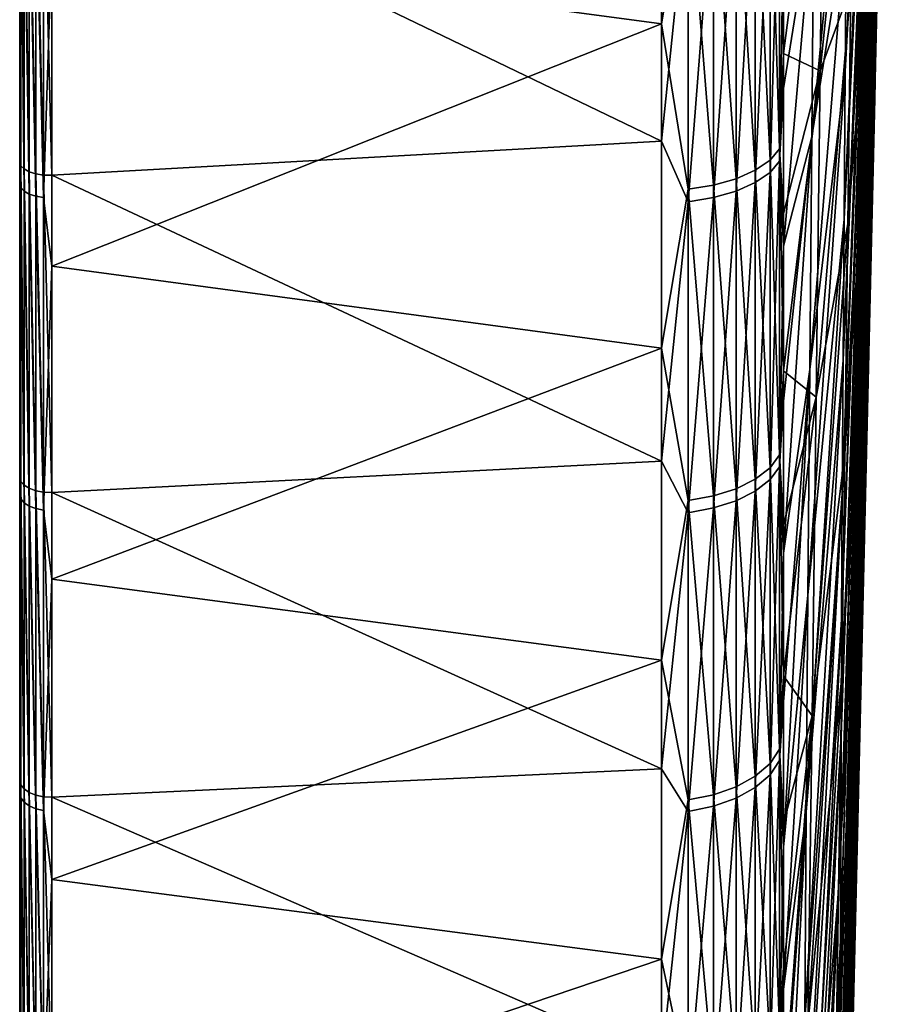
# Model space of a CAD drawing. Header units: metres. Extents: x 59 to 135, y -85 to 87.
# Tile 4 of 210: x 59 to 73, y -51 to -35. Entities that reach past the tile are written whole.
import ezdxf

# ---------------------------------------------------------------- set-up
doc = ezdxf.new("R2010")
doc.units = ezdxf.units.M
doc.layers.add('solid_21_404_502_XXX', color=7, linetype='CONTINUOUS')

msp = doc.modelspace()

# ---------------------------------------------------------------- linework, layer by layer
at = {"layer": 'solid_21_404_502_XXX'}
for points in [[(59, -84.156273, 7.615823), (59, 84.286781, 6), (59, 83.488174, 6)], [(59, -84.156273, 7.615823), (59, 83.689133, 11.67921), (59, 84.286781, 6)], [(59, 83.761658, -11.147238), (59, -83.945526, -9.665577), (59, 83.488174, -6)], [(59, 83.761658, -11.147238), (59, -83.090164, -15.372021), (59, -83.945526, -9.665577)], [(59, 83.761658, -11.147238), (59, 82.92157, -16.257021), (59, -83.090164, -15.372021)], [(59, -83.440346, 13.341134), (59, 82.708168, 17.309969), (59, 83.689133, 11.67921)], [(59, -84.156273, 7.615823), (59, -83.440346, 13.341134), (59, 83.689133, 11.67921)], [(59, -84.409454, -3.914168), (59, 83.679565, -2.001526), (59, 83.488174, -6)], [(59, -84.156273, 7.615823), (59, 83.488174, 6), (59, 83.679565, 2.001526)], [(59, -84.479797, 1.855262), (59, 83.679565, 2.001526), (59, 83.679565, -2.001526)], [(59, -84.409454, -3.914168), (59, -84.479797, 1.855262), (59, 83.679565, -2.001526)], [(59, -84.479797, 1.855262), (59, -84.156273, 7.615823), (59, 83.679565, 2.001526)], [(59, -83.945526, -9.665577), (59, -84.409454, -3.914168), (59, 83.488174, -6)], [(59, 82.92157, -16.257021), (59, -81.847366, -21.006769), (59, -83.090164, -15.372021)], [(59, 82.92157, -16.257021), (59, 81.770096, -21.305588), (59, -81.847366, -21.006769)], [(59, -82.335327, 19.004444), (59, 81.348885, 22.861198), (59, 82.708168, 17.309969)], [(59, -83.440346, 13.341134), (59, -82.335327, 19.004444), (59, 82.708168, 17.309969)], [(59, 81.770096, -21.305588), (59, 80.311546, -26.27416), (59, -81.847366, -21.006769)], [(59, -80.846359, 24.579268), (59, 79.617409, 28.308016), (59, 81.348885, 22.861198)], [(59, -82.335327, 19.004444), (59, -80.846359, 24.579268), (59, 81.348885, 22.861198)], [(59, 80.311546, -26.27416), (59, -80.222961, -26.543432), (59, -81.847366, -21.006769)], [(59, 80.311546, -26.27416), (59, 78.551414, -31.144053), (59, -80.222961, -26.543432)], [(59, -78.980499, 30.039265), (59, 77.521759, 33.62521), (59, 79.617409, 28.308016)], [(59, -80.846359, 24.579268), (59, -78.980499, 30.039265), (59, 79.617409, 28.308016)], [(59, 78.551414, -31.144053), (59, -78.224594, -31.956083), (59, -80.222961, -26.543432)], [(59, 78.551414, -31.144053), (59, 76.496223, -35.897137), (59, -78.224594, -31.956083)], [(59, -76.746208, 35.359512), (59, 75.071571, 38.788372), (59, 77.521759, 33.62521)], [(59, -78.980499, 30.039265), (59, -76.746208, 35.359512), (59, 77.521759, 33.62521)], [(59, 76.496223, -35.897137), (59, -75.861549, -37.219658), (59, -78.224594, -31.956083)], [(59, 76.496223, -35.897137), (59, 74.155876, -40.511539), (59, -75.861549, -37.219658)], [(59, -74.155876, 40.511539), (59, 72.278084, 43.77393), (59, 75.071571, 38.788372)], [(59, -76.746208, 35.359512), (59, -74.155876, 40.511539), (59, 75.071571, 38.788372)], [(59, 74.155876, -40.511539), (59, -73.144676, -42.309959), (59, -75.861549, -37.219658)], [(59, 74.155876, -40.511539), (59, 71.220154, -45.474884), (59, -73.144676, -42.309959)], [(59, -71.250275, 45.42767), (59, 69.153824, 48.559505), (59, 72.278084, 43.77393)], [(59, -74.155876, 40.511539), (59, -71.250275, 45.42767), (59, 72.278084, 43.77393)], [(59, 71.220154, -45.474884), (59, -70.086655, -47.203133), (59, -73.144676, -42.309959)], [(59, 71.220154, -45.474884), (59, 67.950516, -50.229515), (59, -70.086655, -47.203133)], [(59, -68.016335, 50.14035), (59, 65.713104, 53.123096), (59, 69.153824, 48.559505)], [(59, -71.250275, 45.42767), (59, -68.016335, 50.14035), (59, 69.153824, 48.559505)], [(59, 67.950516, -50.229515), (59, -66.701797, -51.876247), (59, -70.086655, -47.203133)], [(59, 67.950516, -50.229515), (59, 64.364212, -54.749634), (59, -66.701797, -51.876247)], [(59, -64.471413, 54.62336), (59, 61.971722, 57.443722), (59, 65.713104, 53.123096)], [(59, -68.016335, 50.14035), (59, -64.471413, 54.62336), (59, 65.713104, 53.123096)], [(59, 64.364212, -54.749634), (59, -63.005966, -56.307415), (59, -66.701797, -51.876247)], [(59, 64.364212, -54.749634), (59, 60.477657, -59.014645), (59, -63.005966, -56.307415)], [(59, -60.631454, 58.856625), (59, 57.94688, 61.501507), (59, 61.971722, 57.443722)], [(59, -64.471413, 54.62336), (59, -60.631454, 58.856625), (59, 61.971722, 57.443722)], [(59, 60.477657, -59.014645), (59, -59.016479, -60.475891), (59, -63.005966, -56.307415)], [(59, 60.477657, -59.014645), (59, 56.309189, -63.004383), (59, -59.016479, -60.475891)], [(59, -56.514217, 62.820541), (59, 53.657104, 65.277817), (59, 57.94688, 61.501507)], [(59, -60.631454, 58.856625), (59, -56.514217, 62.820541), (59, 57.94688, 61.501507)], [(59, 56.309189, -63.004383), (59, -54.752037, -64.362206), (59, -59.016479, -60.475891)], [(59, 56.309189, -63.004383), (59, 51.878323, -66.700211), (59, -54.752037, -64.362206)], [(59, -52.13863, 66.496933), (59, 49.122105, 68.755348), (59, 53.657104, 65.277817)], [(59, -56.514217, 62.820541), (59, -52.13863, 66.496933), (59, 53.657104, 65.277817)], [(59, 51.878323, -66.700211), (59, -50.232197, -67.94854), (59, -54.752037, -64.362206)], [(59, 51.878323, -66.700211), (59, 47.20578, -70.0849), (59, -50.232197, -67.94854)], [(59, -47.524696, 69.869034), (59, 44.362251, 71.91848), (59, 49.122105, 68.755348)], [(59, -52.13863, 66.496933), (59, -47.524696, 69.869034), (59, 49.122105, 68.755348)], [(59, 47.20578, -70.0849), (59, -45.477943, -71.218201), (59, -50.232197, -67.94854)], [(59, 47.20578, -70.0849), (59, 42.312965, -73.142944), (59, -45.477943, -71.218201)], [(59, -42.693134, 72.921692), (59, 39.399258, 74.752754), (59, 44.362251, 71.91848)], [(59, -47.524696, 69.869034), (59, -42.693134, 72.921692), (59, 44.362251, 71.91848)], [(59, 42.312965, -73.142944), (59, -40.511528, -74.155853), (59, -45.477943, -71.218201)], [(59, 42.312965, -73.142944), (59, 37.22266, -75.860062), (59, -40.511528, -74.155853)], [(59, -37.666103, 75.640862), (59, 34.255932, 77.245102), (59, 39.399258, 74.752754)], [(59, -42.693134, 72.921692), (59, -37.666103, 75.640862), (59, 39.399258, 74.752754)], [(59, 37.22266, -75.860062), (59, -35.356213, -76.747726), (59, -40.511528, -74.155853)], [(59, -37.666103, 75.640862), (59, -32.466702, 78.01403), (59, 34.255932, 77.245102)], [(72.856522, -20.447674, 11.170615), (72.557442, -35.910732, 19.618122), (72.558052, -36.502762, 18.430162)], [(72.558052, -35.230972, 20.758154), (72.557442, -35.910732, 19.618122), (72.856522, -20.447674, 11.170615)], [(72.856522, -20.447674, 11.170615), (72.558052, -36.502762, 18.430162), (72.559898, -37.003704, 17.201019)], [(72.856522, -20.447674, 11.170615), (72.559898, -37.003704, 17.201019), (72.562958, -37.410721, 15.937661)], [(72.856522, -20.447674, 11.170615), (72.562958, -37.410721, 15.937661), (72.567223, -37.721504, 14.647258)], [(72.856522, -20.447674, 11.170615), (72.567223, -37.721504, 14.647258), (72.572655, -37.934284, 13.337129)], [(72.856522, -20.447674, 11.170615), (72.572655, -37.934284, 13.337129), (72.579239, -38.047859, 12.014706)], [(72.856522, -20.447674, 11.170615), (72.579239, -38.047859, 12.014706), (72.586922, -38.061584, 10.687491)], [(72.856522, -20.447674, 11.170615), (72.586922, -38.061584, 10.687491), (72.59568, -37.97538, 9.363015)], [(72.856522, -20.447674, 11.170615), (72.59568, -37.97538, 9.363015), (72.605446, -37.789734, 8.048791)], [(72.856522, -20.447674, 11.170615), (72.605446, -37.789734, 8.048791), (72.616165, -37.505707, 6.752274)], [(72.856522, -20.447674, 11.170615), (72.616165, -37.505707, 6.752274), (72.627792, -37.124901, 5.48082)], [(72.856522, -20.447674, 11.170615), (72.627792, -37.124901, 5.48082), (72.640244, -36.649479, 4.241641)], [(72.856522, -20.447674, 11.170615), (72.640244, -36.649479, 4.241641), (72.653465, -36.082142, 3.041767)], [(72.856522, -20.447674, 11.170615), (72.653465, -36.082142, 3.041767), (72.667366, -35.426102, 1.888005)], [(72.856522, -20.447674, 11.170615), (72.667366, -35.426102, 1.888005), (72.681877, -34.685085, 0.786901)], [(72.605446, -27.190702, 27.450188), (72.189377, -33.771744, 43.888569), (72.169479, -36.217392, 42.782074)], [(72.59568, -28.396889, 26.896322), (72.605446, -27.190702, 27.450188), (72.169479, -36.217392, 42.782074)], [(72.793236, -27.525928, -4.967856), (72.537476, -36.604599, -20.250593), (72.570465, -34.17297, -21.386639)], [(72.793236, -27.525928, -4.967856), (72.776909, -28.720404, -4.389319), (72.537476, -36.604599, -20.250593)], [(72.59568, -28.396889, 26.896322), (72.169479, -36.217392, 42.782074), (72.151642, -38.571991, 41.493092)], [(72.586922, -29.557974, 26.253244), (72.59568, -28.396889, 26.896322), (72.151642, -38.571991, 41.493092)], [(72.776909, -28.720404, -4.389319), (72.504425, -38.942963, -18.933216), (72.537476, -36.604599, -20.250593)], [(72.776909, -28.720404, -4.389319), (72.760567, -29.867943, -3.722513), (72.504425, -38.942963, -18.933216)], [(72.586922, -29.557974, 26.253244), (72.151642, -38.571991, 41.493092), (72.135963, -40.821949, 40.029064)], [(72.579239, -30.66737, 25.524599), (72.586922, -29.557974, 26.253244), (72.135963, -40.821949, 40.029064)], [(72.760567, -29.867943, -3.722513), (72.471497, -41.174564, -17.442112), (72.504425, -38.942963, -18.933216)], [(72.760567, -29.867943, -3.722513), (72.744308, -30.962036, -2.971221), (72.471497, -41.174564, -17.442112)], [(69.240135, -30.123787, -79.210617), (69.240135, -35.459084, -76.970238), (59.513088, -34.154507, -77.836174)], [(69.664322, -32.958645, -78.011848), (69.240135, -35.459084, -76.970238), (69.240135, -30.123787, -79.210617)], [(72.579239, -30.66737, 25.524599), (72.135963, -40.821949, 40.029064), (72.122551, -42.954277, 38.398441)], [(72.572655, -31.718786, 24.71452), (72.579239, -30.66737, 25.524599), (72.122551, -42.954277, 38.398441)], [(71.833557, -30.911253, -58.795818), (71.185867, -35.929615, -74.63546), (71.185867, -33.332893, -75.830818)], [(71.770409, -36.207298, -57.795238), (71.185867, -35.929615, -74.63546), (71.833557, -30.911253, -58.795818)], [(71.770409, -36.207298, -57.795238), (71.833557, -30.911253, -58.795818), (72.305557, -31.019314, -40.805492)], [(71.770409, -36.207298, -57.795238), (72.305557, -31.019314, -40.805492), (72.258377, -34.873371, -39.869766)], [(72.744308, -30.962036, -2.971221), (72.438889, -43.286522, -15.785887), (72.471497, -41.174564, -17.442112)], [(72.744308, -30.962036, -2.971221), (72.728218, -31.996477, -2.139705), (72.438889, -43.286522, -15.785887)], [(72.211227, -31.249163, 44.80619), (71.66877, -33.456146, 62.580223), (71.634232, -37.261826, 61.463451)], [(72.189377, -33.771744, 43.888569), (72.211227, -31.249163, 44.80619), (71.634232, -37.261826, 61.463451)], [(72.572655, -31.718786, 24.71452), (72.122551, -42.954277, 38.398441), (72.111458, -44.956661, 36.610638)], [(72.567223, -32.706257, 23.827604), (72.572655, -31.718786, 24.71452), (72.111458, -44.956661, 36.610638)], [(72.603203, -31.662106, -22.334799), (72.210381, -38.646713, -38.648624), (72.258377, -34.873371, -39.869766)], [(72.603203, -31.662106, -22.334799), (72.570465, -34.17297, -21.386639), (72.210381, -38.646713, -38.648624)], [(72.728218, -31.996477, -2.139705), (72.406792, -45.266651, -13.974097), (72.438889, -43.286522, -15.785887)], [(72.728218, -31.996477, -2.139705), (72.712387, -32.965397, -1.232682), (72.406792, -45.266651, -13.974097)], [(69.240135, -37.32888, 76.081001), (69.240135, -32.049908, 78.45105), (59.513088, -32.641857, 78.482536)], [(69.664322, -33.164165, 77.924698), (69.240135, -32.049908, 78.45105), (69.240135, -37.32888, 76.081001)], [(59.017467, -37.72028, 75.760254), (59, -32.466702, 78.01403), (59, -37.666103, 75.640862)], [(59.017467, -37.72028, 75.760254), (59.017467, -32.512833, 78.136749), (59, -32.466702, 78.01403)], [(70.969337, -32.556423, -77.059807), (71.122032, -32.400646, -76.691086), (71.122032, -37.450691, -74.355705)], [(71.185867, -35.929615, -74.63546), (71.122032, -37.450691, -74.355705), (71.122032, -32.400646, -76.691086)], [(71.185867, -33.332893, -75.830818), (71.185867, -35.929615, -74.63546), (71.122032, -32.400646, -76.691086)], [(59.068981, -37.772438, 75.87104), (59.017467, -32.512833, 78.136749), (59.017467, -37.72028, 75.760254)], [(59.068981, -32.557106, 78.250923), (59.017467, -32.512833, 78.136749), (59.068981, -37.772438, 75.87104)], [(59.068981, -32.557106, 78.250923), (59.150913, -37.816578, 75.965843), (59.150913, -32.594452, 78.34861)], [(59.068981, -32.557106, 78.250923), (59.068981, -37.772438, 75.87104), (59.150913, -37.816578, 75.965843)], [(59.150913, -32.594452, 78.34861), (59.257481, -37.84956, 76.037987), (59.257481, -32.622211, 78.422928)], [(59.150913, -32.594452, 78.34861), (59.150913, -37.816578, 75.965843), (59.257481, -37.84956, 76.037987)], [(59.257481, -32.622211, 78.422928), (59.381157, -37.869045, 76.082382), (59.381157, -32.638412, 78.468643)], [(59.257481, -32.622211, 78.422928), (59.257481, -37.84956, 76.037987), (59.381157, -37.869045, 76.082382)], [(59.381157, -32.638412, 78.468643), (59.513088, -37.873615, 76.095924), (59.513088, -32.641857, 78.482536)], [(59.381157, -32.638412, 78.468643), (59.381157, -37.869045, 76.082382), (59.513088, -37.873615, 76.095924)], [(69.240135, -37.32888, 76.081001), (59.513088, -32.641857, 78.482536), (59.513088, -37.873615, 76.095924)], [(70.734901, -32.695972, -77.390114), (70.969337, -32.556423, -77.059807), (70.969337, -37.630749, -74.713196)], [(70.969337, -37.630749, -74.713196), (70.969337, -32.556423, -77.059807), (71.122032, -37.450691, -74.355705)], [(70.969337, -37.827557, 74.613739), (71.122032, -37.646557, 74.256729), (71.122032, -32.602688, 76.605415)], [(70.969337, -32.759438, 76.973724), (70.969337, -37.827557, 74.613739), (71.122032, -32.602688, 76.605415)], [(71.18586, -33.92601, 75.567375), (71.122032, -32.602688, 76.605415), (71.122032, -37.646557, 74.256729)], [(70.06707, -32.901802, -77.877312), (70.429466, -32.812885, -77.666847), (70.429466, -37.927185, -75.301743)], [(70.429466, -32.812885, -77.666847), (70.734901, -32.695972, -77.390114), (70.734901, -37.792046, -75.03344)], [(70.429466, -37.927185, -75.301743), (70.429466, -32.812885, -77.666847), (70.734901, -37.792046, -75.03344)], [(70.734901, -37.792046, -75.03344), (70.734901, -32.695972, -77.390114), (70.969337, -37.630749, -74.713196)], [(70.734901, -37.9897, 74.933563), (70.969337, -37.827557, 74.613739), (70.969337, -32.759438, 76.973724)], [(70.734901, -32.899853, 77.303658), (70.734901, -37.9897, 74.933563), (70.969337, -32.759438, 76.973724)], [(72.567223, -32.706257, 23.827604), (72.111458, -44.956661, 36.610638), (72.102776, -46.817554, 34.675968)], [(72.562958, -33.62418, 22.868883), (72.567223, -32.706257, 23.827604), (72.102776, -46.817554, 34.675968)], [(59.017467, -38.069931, -75.585159), (59, -35.356213, -76.747726), (59.017467, -32.936382, -77.95916)], [(59.017467, -32.936382, -77.95916), (59.068981, -32.984028, -78.07193), (59.068981, -38.125, -75.694496)], [(59.017467, -38.069931, -75.585159), (59.017467, -32.936382, -77.95916), (59.068981, -38.125, -75.694496)], [(69.664322, -38.095657, -75.636246), (69.240135, -35.459084, -76.970238), (69.664322, -32.958645, -78.011848)], [(69.664322, -32.958645, -78.011848), (70.06707, -32.901802, -77.877312), (70.06707, -38.029961, -75.505798)], [(69.664322, -38.095657, -75.636246), (69.664322, -32.958645, -78.011848), (70.06707, -38.029961, -75.505798)], [(70.06707, -38.029961, -75.505798), (70.06707, -32.901802, -77.877312), (70.429466, -37.927185, -75.301743)], [(70.429466, -38.125542, 75.201508), (70.734901, -37.9897, 74.933563), (70.734901, -32.899853, 77.303658)], [(70.429466, -33.017498, 77.580078), (70.429466, -38.125542, 75.201508), (70.734901, -32.899853, 77.303658)], [(72.712387, -32.965397, -1.232682), (72.375381, -47.103519, -12.0172), (72.406792, -45.266651, -13.974097)], [(72.712387, -32.965397, -1.232682), (72.696915, -33.863297, -0.255299), (72.375381, -47.103519, -12.0172)], [(59.068981, -32.984028, -78.07193), (59.150913, -33.024712, -78.168228), (59.150913, -38.172024, -75.787865)], [(59.068981, -38.125, -75.694496), (59.068981, -32.984028, -78.07193), (59.150913, -38.172024, -75.787865)], [(59.150913, -33.024712, -78.168228), (59.257481, -33.055565, -78.241257), (59.257481, -38.207687, -75.858665)], [(59.150913, -38.172024, -75.787865), (59.150913, -33.024712, -78.168228), (59.257481, -38.207687, -75.858665)], [(59.257481, -33.055565, -78.241257), (59.381157, -33.074409, -78.285866), (59.381157, -38.229469, -75.901917)], [(59.257481, -38.207687, -75.858665), (59.257481, -33.055565, -78.241257), (59.381157, -38.229469, -75.901917)], [(59.513088, -34.154507, -77.836174), (59.381157, -38.229469, -75.901917), (59.381157, -33.074409, -78.285866)], [(69.664322, -38.294899, 75.535561), (70.06707, -38.228859, 75.405296), (70.06707, -33.106968, 77.790314)], [(69.664322, -33.164165, 77.924698), (69.664322, -38.294899, 75.535561), (70.06707, -33.106968, 77.790314)], [(70.06707, -38.228859, 75.405296), (70.429466, -38.125542, 75.201508), (70.429466, -33.017498, 77.580078)], [(70.06707, -33.106968, 77.790314), (70.06707, -38.228859, 75.405296), (70.429466, -33.017498, 77.580078)], [(69.664322, -33.164165, 77.924698), (69.240135, -37.32888, 76.081001), (69.664322, -38.294899, 75.535561)], [(71.66877, -33.456146, 62.580223), (71.18586, -33.92601, 75.567375), (71.185867, -36.486301, 74.364876)], [(71.66877, -33.456146, 62.580223), (71.185867, -36.486301, 74.364876), (71.18586, -39.004002, 73.075981)], [(71.634232, -37.261826, 61.463451), (71.66877, -33.456146, 62.580223), (71.18586, -39.004002, 73.075981)], [(72.562958, -33.62418, 22.868883), (72.102776, -46.817554, 34.675968), (72.096527, -48.526203, 32.60561)], [(72.559898, -34.467346, 21.843794), (72.562958, -33.62418, 22.868883), (72.096527, -48.526203, 32.60561)], [(72.189377, -33.771744, 43.888569), (71.634232, -37.261826, 61.463451), (71.602371, -40.973431, 60.065395)], [(72.169479, -36.217392, 42.782074), (72.189377, -33.771744, 43.888569), (71.602371, -40.973431, 60.065395)], [(72.696915, -33.863297, -0.255299), (72.344849, -48.78653, -9.926492), (72.375381, -47.103519, -12.0172)], [(72.696915, -33.863297, -0.255299), (72.681877, -34.685085, 0.786901), (72.344849, -48.78653, -9.926492)], [(71.185867, -36.486301, 74.364876), (71.18586, -33.92601, 75.567375), (71.122032, -37.646557, 74.256729)], [(59.513088, -34.154507, -77.836174), (59.513088, -39.324276, -75.356499), (59.381157, -38.229469, -75.901917)], [(69.240135, -35.459084, -76.970238), (59.513088, -39.324276, -75.356499), (59.513088, -34.154507, -77.836174)], [(72.570465, -34.17297, -21.386639), (72.161842, -42.31823, -37.148895), (72.210381, -38.646713, -38.648624)], [(72.570465, -34.17297, -21.386639), (72.537476, -36.604599, -20.250593), (72.161842, -42.31823, -37.148895)], [(72.559898, -34.467346, 21.843794), (72.096527, -48.526203, 32.60561), (72.092766, -50.072754, 30.411503)], [(72.558052, -35.230972, 20.758154), (72.559898, -34.467346, 21.843794), (72.092766, -50.072754, 30.411503)], [(72.681877, -34.685085, 0.786901), (72.315361, -50.305965, -7.714036), (72.344849, -48.78653, -9.926492)], [(72.681877, -34.685085, 0.786901), (72.667366, -35.426102, 1.888005), (72.315361, -50.305965, -7.714036)], [(71.705887, -41.411762, -56.394299), (72.258377, -34.873371, -39.869766), (72.210381, -38.646713, -38.648624)], [(71.705887, -41.411762, -56.394299), (71.770409, -36.207298, -57.795238), (72.258377, -34.873371, -39.869766)], [(72.558052, -35.230972, 20.758154), (72.091515, -51.448273, 28.106319), (72.507881, -37.86768, 20.687208)], [(72.558052, -35.230972, 20.758154), (72.092766, -50.072754, 30.411503), (72.091515, -51.448273, 28.106319)], [(72.558052, -35.230972, 20.758154), (72.507881, -37.86768, 20.687208), (72.557442, -35.910732, 19.618122)], [(59.017467, -38.069931, -75.585159), (59, -40.511528, -74.155853), (59, -35.356213, -76.747726)], [(69.240135, -35.459084, -76.970238), (69.240135, -40.629055, -74.370987), (59.513088, -39.324276, -75.356499)], [(69.664322, -38.095657, -75.636246), (69.240135, -40.629055, -74.370987), (69.240135, -35.459084, -76.970238)], [(72.667366, -35.426102, 1.888005), (72.287094, -51.653057, -5.392601), (72.315361, -50.305965, -7.714036)], [(72.667366, -35.426102, 1.888005), (72.653465, -36.082142, 3.041767), (72.287094, -51.653057, -5.392601)], [(71.185867, -35.929615, -74.63546), (71.18586, -38.483681, -73.351295), (71.122032, -37.450691, -74.355705)], [(71.770409, -36.207298, -57.795238), (71.18586, -38.483681, -73.351295), (71.185867, -35.929615, -74.63546)], [(72.557442, -35.910732, 19.618122), (72.507881, -37.86768, 20.687208), (72.092766, -52.644714, 25.703604)], [(72.558052, -36.502762, 18.430162), (72.557442, -35.910732, 19.618122), (72.092766, -52.644714, 25.703604)], [(72.653465, -36.082142, 3.041767), (72.260216, -52.820034, -2.975587), (72.287094, -51.653057, -5.392601)], [(72.653465, -36.082142, 3.041767), (72.640244, -36.649479, 4.241641), (72.260216, -52.820034, -2.975587)], [(71.770409, -36.207298, -57.795238), (71.185867, -40.991653, -71.979622), (71.18586, -38.483681, -73.351295)], [(71.705887, -41.411762, -56.394299), (71.185867, -40.991653, -71.979622), (71.770409, -36.207298, -57.795238)], [(72.169479, -36.217392, 42.782074), (71.602371, -40.973431, 60.065395), (71.573364, -44.570202, 58.393875)], [(72.151642, -38.571991, 41.493092), (72.169479, -36.217392, 42.782074), (71.573364, -44.570202, 58.393875)], [(71.18586, -39.004002, 73.075981), (71.185867, -36.486301, 74.364876), (71.122032, -37.646557, 74.256729)], [(72.559898, -37.003704, 17.201019), (72.558052, -36.502762, 18.430162), (72.092766, -52.644714, 25.703604)], [(72.537476, -36.604599, -20.250593), (72.113037, -45.867393, -35.378971), (72.161842, -42.31823, -37.148895)], [(72.537476, -36.604599, -20.250593), (72.504425, -38.942963, -18.933216), (72.113037, -45.867393, -35.378971)], [(72.640244, -36.649479, 4.241641), (72.234863, -53.800159, -0.476942), (72.260216, -52.820034, -2.975587)], [(72.640244, -36.649479, 4.241641), (72.627792, -37.124901, 5.48082), (72.234863, -53.800159, -0.476942)], [(72.559898, -37.003704, 17.201019), (72.092766, -52.644714, 25.703604), (72.096527, -53.655315, 23.217001)], [(72.562958, -37.410721, 15.937661), (72.559898, -37.003704, 17.201019), (72.096527, -53.655315, 23.217001)], [(72.627792, -37.124901, 5.48082), (72.211205, -54.587776, 2.088914), (72.234863, -53.800159, -0.476942)], [(72.627792, -37.124901, 5.48082), (72.616165, -37.505707, 6.752274), (72.211205, -54.587776, 2.088914)], [(69.240135, -42.433811, 73.356224), (69.240135, -37.32888, 76.081001), (59.513088, -37.873615, 76.095924)], [(69.664322, -38.294899, 75.535561), (69.240135, -37.32888, 76.081001), (69.240135, -42.433811, 73.356224)], [(71.634232, -37.261826, 61.463451), (71.18586, -39.004002, 73.075981), (71.185867, -41.476269, 71.701454)], [(71.634232, -37.261826, 61.463451), (71.185867, -41.476269, 71.701454), (71.18586, -43.900131, 70.243752)], [(71.602371, -40.973431, 60.065395), (71.634232, -37.261826, 61.463451), (71.18586, -43.900131, 70.243752)], [(70.969337, -37.630749, -74.713196), (71.122032, -37.450691, -74.355705), (71.122032, -42.333473, -71.688225)], [(71.185867, -40.991653, -71.979622), (71.122032, -42.333473, -71.688225), (71.122032, -37.450691, -74.355705)], [(71.18586, -38.483681, -73.351295), (71.185867, -40.991653, -71.979622), (71.122032, -37.450691, -74.355705)], [(72.562958, -37.410721, 15.937661), (72.096527, -53.655315, 23.217001), (72.102768, -54.474243, 20.660866)], [(72.567223, -37.721504, 14.647258), (72.562958, -37.410721, 15.937661), (72.102768, -54.474243, 20.660866)], [(72.616165, -37.505707, 6.752274), (72.189362, -55.178341, 4.707172), (72.211205, -54.587776, 2.088914)], [(72.616165, -37.505707, 6.752274), (72.605446, -37.789734, 8.048791), (72.189362, -55.178341, 4.707172)], [(59.017467, -42.755177, 73.037186), (59, -37.666103, 75.640862), (59, -42.693134, 72.921692)], [(59.017467, -42.755177, 73.037186), (59.017467, -37.72028, 75.760254), (59, -37.666103, 75.640862)], [(70.734901, -37.792046, -75.03344), (70.969337, -37.630749, -74.713196), (70.969337, -42.537006, -72.03289)], [(70.969337, -42.537006, -72.03289), (70.969337, -37.630749, -74.713196), (71.122032, -42.333473, -71.688225)], [(70.969337, -42.726734, 71.920517), (71.122032, -42.522293, 71.576385), (71.122032, -37.646557, 74.256729)], [(70.969337, -37.827557, 74.613739), (70.969337, -42.726734, 71.920517), (71.122032, -37.646557, 74.256729)], [(71.18586, -39.004002, 73.075981), (71.122032, -37.646557, 74.256729), (71.122032, -42.522293, 71.576385)], [(59.068981, -42.81496, 73.144043), (59.017467, -37.72028, 75.760254), (59.017467, -42.755177, 73.037186)], [(59.068981, -37.772438, 75.87104), (59.017467, -37.72028, 75.760254), (59.068981, -42.81496, 73.144043)], [(59.068981, -37.772438, 75.87104), (59.150913, -42.865669, 73.235497), (59.150913, -37.816578, 75.965843)], [(59.068981, -37.772438, 75.87104), (59.068981, -42.81496, 73.144043), (59.150913, -42.865669, 73.235497)], [(59.150913, -37.816578, 75.965843), (59.257481, -42.903706, 73.305092), (59.257481, -37.84956, 76.037987)], [(59.150913, -37.816578, 75.965843), (59.150913, -42.865669, 73.235497), (59.257481, -42.903706, 73.305092)], [(59.257481, -37.84956, 76.037987), (59.381157, -42.926373, 73.347939), (59.381157, -37.869045, 76.082382)], [(59.257481, -37.84956, 76.037987), (59.257481, -42.903706, 73.305092), (59.381157, -42.926373, 73.347939)], [(70.429466, -37.927185, -75.301743), (70.734901, -37.792046, -75.03344), (70.734901, -42.719334, -72.341652)], [(70.734901, -42.719334, -72.341652), (70.734901, -37.792046, -75.03344), (70.969337, -42.537006, -72.03289)], [(70.734901, -42.909874, 72.22879), (70.969337, -42.726734, 71.920517), (70.969337, -37.827557, 74.613739)], [(70.734901, -37.9897, 74.933563), (70.734901, -42.909874, 72.22879), (70.969337, -37.827557, 74.613739)], [(72.567223, -37.721504, 14.647258), (72.102768, -54.474243, 20.660866), (72.111458, -55.096771, 18.049946)], [(72.572655, -37.934284, 13.337129), (72.567223, -37.721504, 14.647258), (72.111458, -55.096771, 18.049946)], [(72.605446, -37.789734, 8.048791), (72.169464, -55.568439, 7.362721), (72.189362, -55.178341, 4.707172)], [(72.605446, -37.789734, 8.048791), (72.59568, -37.97538, 9.363015), (72.169464, -55.568439, 7.362721)], [(59.381157, -37.869045, 76.082382), (59.513088, -42.932034, 73.361031), (59.513088, -37.873615, 76.095924)], [(59.381157, -37.869045, 76.082382), (59.381157, -42.926373, 73.347939), (59.513088, -42.932034, 73.361031)], [(69.240135, -42.433811, 73.356224), (59.513088, -37.873615, 76.095924), (59.513088, -42.932034, 73.361031)], [(70.06707, -38.029961, -75.505798), (70.429466, -37.927185, -75.301743), (70.429466, -42.872089, -72.600334)], [(70.429466, -42.872089, -72.600334), (70.429466, -37.927185, -75.301743), (70.734901, -42.719334, -72.341652)], [(70.429466, -43.063313, 72.487068), (70.734901, -42.909874, 72.22879), (70.734901, -37.9897, 74.933563)], [(70.429466, -38.125542, 75.201508), (70.429466, -43.063313, 72.487068), (70.734901, -37.9897, 74.933563)], [(72.507881, -37.86768, 20.687208), (72.091515, -51.448273, 28.106319), (72.092766, -52.644714, 25.703604)], [(72.572655, -37.934284, 13.337129), (72.111458, -55.096771, 18.049946), (72.122543, -55.51931, 15.399313)], [(72.579239, -38.047859, 12.014706), (72.572655, -37.934284, 13.337129), (72.122543, -55.51931, 15.399313)], [(72.59568, -37.97538, 9.363015), (72.151627, -55.755829, 10.040236), (72.169464, -55.568439, 7.362721)], [(72.59568, -37.97538, 9.363015), (72.586922, -38.061584, 10.687491), (72.151627, -55.755829, 10.040236)], [(59.017467, -43.033447, -72.873573), (59, -40.511528, -74.155853), (59.017467, -38.069931, -75.585159)], [(59.017467, -38.069931, -75.585159), (59.068981, -38.125, -75.694496), (59.068981, -43.095695, -72.978989)], [(59.017467, -43.033447, -72.873573), (59.017467, -38.069931, -75.585159), (59.068981, -43.095695, -72.978989)], [(59.068981, -38.125, -75.694496), (59.150913, -38.172024, -75.787865), (59.150913, -43.148853, -73.069008)], [(59.068981, -43.095695, -72.978989), (59.068981, -38.125, -75.694496), (59.150913, -43.148853, -73.069008)], [(69.664322, -43.062531, -72.922829), (69.240135, -40.629055, -74.370987), (69.664322, -38.095657, -75.636246)], [(69.664322, -38.095657, -75.636246), (70.06707, -38.029961, -75.505798), (70.06707, -42.988266, -72.797066)], [(69.664322, -43.062531, -72.922829), (69.664322, -38.095657, -75.636246), (70.06707, -42.988266, -72.797066)], [(70.06707, -42.988266, -72.797066), (70.06707, -38.029961, -75.505798), (70.429466, -42.872089, -72.600334)], [(70.06707, -43.180004, 72.683495), (70.429466, -43.063313, 72.487068), (70.429466, -38.125542, 75.201508)], [(70.06707, -38.228859, 75.405296), (70.06707, -43.180004, 72.683495), (70.429466, -38.125542, 75.201508)], [(72.579239, -38.047859, 12.014706), (72.122543, -55.51931, 15.399313), (72.135956, -55.739422, 12.724263)], [(72.586922, -38.061584, 10.687491), (72.579239, -38.047859, 12.014706), (72.135956, -55.739422, 12.724263)], [(72.586922, -38.061584, 10.687491), (72.135956, -55.739422, 12.724263), (72.151627, -55.755829, 10.040236)], [(59.150913, -38.172024, -75.787865), (59.257481, -38.207687, -75.858665), (59.257481, -43.189167, -73.137276)], [(59.150913, -43.148853, -73.069008), (59.150913, -38.172024, -75.787865), (59.257481, -43.189167, -73.137276)], [(59.257481, -38.207687, -75.858665), (59.381157, -38.229469, -75.901917), (59.381157, -43.213791, -73.17897)], [(59.257481, -43.189167, -73.137276), (59.257481, -38.207687, -75.858665), (59.381157, -43.213791, -73.17897)], [(59.513088, -39.324276, -75.356499), (59.381157, -43.213791, -73.17897), (59.381157, -38.229469, -75.901917)], [(69.664322, -38.294899, 75.535561), (69.240135, -42.433811, 73.356224), (69.664322, -43.254601, 72.809067)], [(69.664322, -43.254601, 72.809067), (70.06707, -43.180004, 72.683495), (70.06707, -38.228859, 75.405296)], [(69.664322, -38.294899, 75.535561), (69.664322, -43.254601, 72.809067), (70.06707, -38.228859, 75.405296)], [(72.151642, -38.571991, 41.493092), (71.573364, -44.570202, 58.393875), (71.547379, -48.032024, 56.458237)], [(72.135963, -40.821949, 40.029064), (72.151642, -38.571991, 41.493092), (71.547379, -48.032024, 56.458237)], [(71.640366, -46.494431, -54.601128), (72.210381, -38.646713, -38.648624), (72.161842, -42.31823, -37.148895)], [(71.640366, -46.494431, -54.601128), (71.705887, -41.411762, -56.394299), (72.210381, -38.646713, -38.648624)], [(72.504425, -38.942963, -18.933216), (72.064224, -49.274357, -33.348747), (72.113037, -45.867393, -35.378971)], [(72.504425, -38.942963, -18.933216), (72.471497, -41.174564, -17.442112), (72.064224, -49.274357, -33.348747)], [(71.185867, -41.476269, 71.701454), (71.18586, -39.004002, 73.075981), (71.122032, -42.522293, 71.576385)], [(59.513088, -39.324276, -75.356499), (59.513088, -44.315109, -72.533928), (59.381157, -43.213791, -73.17897)], [(69.240135, -40.629055, -74.370987), (59.513088, -44.315109, -72.533928), (59.513088, -39.324276, -75.356499)], [(59.017467, -43.033447, -72.873573), (59, -45.477943, -71.218201), (59, -40.511528, -74.155853)], [(69.240135, -40.629055, -74.370987), (69.240135, -45.609596, -71.424988), (59.513088, -44.315109, -72.533928)], [(69.664322, -43.062531, -72.922829), (69.240135, -45.609596, -71.424988), (69.240135, -40.629055, -74.370987)], [(72.135963, -40.821949, 40.029064), (71.547379, -48.032024, 56.458237), (71.524551, -51.339542, 54.26931)], [(72.122551, -42.954277, 38.398441), (72.135963, -40.821949, 40.029064), (71.524551, -51.339542, 54.26931)], [(71.602371, -40.973431, 60.065395), (71.18586, -43.900131, 70.243752), (71.185867, -46.272827, 68.703804)], [(71.602371, -40.973431, 60.065395), (71.185867, -46.272827, 68.703804), (71.185867, -48.591576, 67.083939)], [(71.573364, -44.570202, 58.393875), (71.602371, -40.973431, 60.065395), (71.185867, -48.591576, 67.083939)], [(71.185867, -40.991653, -71.979622), (71.18586, -43.451096, -70.522377), (71.122032, -42.333473, -71.688225)], [(71.705887, -41.411762, -56.394299), (71.18586, -43.451096, -70.522377), (71.185867, -40.991653, -71.979622)], [(72.471497, -41.174564, -17.442112), (72.015686, -52.520061, -31.069576), (72.064224, -49.274357, -33.348747)], [(72.471497, -41.174564, -17.442112), (72.438889, -43.286522, -15.785887), (72.015686, -52.520061, -31.069576)], [(71.705887, -41.411762, -56.394299), (71.185867, -45.858532, -68.981018), (71.18586, -43.451096, -70.522377)], [(71.640366, -46.494431, -54.601128), (71.185867, -45.858532, -68.981018), (71.705887, -41.411762, -56.394299)], [(71.18586, -43.900131, 70.243752), (71.185867, -41.476269, 71.701454), (71.122032, -42.522293, 71.576385)], [(70.969337, -42.537006, -72.03289), (71.122032, -42.333473, -71.688225), (71.122032, -47.02718, -68.700577)], [(71.185867, -45.858532, -68.981018), (71.122032, -47.02718, -68.700577), (71.122032, -42.333473, -71.688225)], [(71.18586, -43.451096, -70.522377), (71.185867, -45.858532, -68.981018), (71.122032, -42.333473, -71.688225)], [(71.574219, -51.425789, -52.426136), (72.161842, -42.31823, -37.148895), (72.113037, -45.867393, -35.378971)], [(71.574219, -51.425789, -52.426136), (71.640366, -46.494431, -54.601128), (72.161842, -42.31823, -37.148895)], [(69.240135, -47.340893, 70.289429), (69.240135, -42.433811, 73.356224), (59.513088, -42.932034, 73.361031)], [(69.664322, -43.254601, 72.809067), (69.240135, -42.433811, 73.356224), (69.240135, -47.340893, 70.289429)], [(70.734901, -42.719334, -72.341652), (70.969337, -42.537006, -72.03289), (70.969337, -47.253281, -69.030876)], [(70.969337, -47.435078, 68.906082), (71.122032, -47.208111, 68.576378), (71.122032, -42.522293, 71.576385)], [(70.969337, -42.726734, 71.920517), (70.969337, -47.435078, 68.906082), (71.122032, -42.522293, 71.576385)], [(70.969337, -47.253281, -69.030876), (70.969337, -42.537006, -72.03289), (71.122032, -47.02718, -68.700577)], [(71.18586, -43.900131, 70.243752), (71.122032, -42.522293, 71.576385), (71.122032, -47.208111, 68.576378)], [(59.017467, -47.594482, 69.980003), (59, -42.693134, 72.921692), (59, -47.524696, 69.869034)], [(59.017467, -47.594482, 69.980003), (59.017467, -42.755177, 73.037186), (59, -42.693134, 72.921692)], [(59.068981, -47.661602, 70.082405), (59.017467, -42.755177, 73.037186), (59.017467, -47.594482, 69.980003)], [(59.068981, -42.81496, 73.144043), (59.017467, -42.755177, 73.037186), (59.068981, -47.661602, 70.082405)], [(59.068981, -42.81496, 73.144043), (59.150913, -47.718628, 70.170052), (59.150913, -42.865669, 73.235497)], [(59.068981, -42.81496, 73.144043), (59.068981, -47.661602, 70.082405), (59.150913, -47.718628, 70.170052)], [(59.150913, -42.865669, 73.235497), (59.257481, -47.761524, 70.236755), (59.257481, -42.903706, 73.305092)], [(59.150913, -42.865669, 73.235497), (59.150913, -47.718628, 70.170052), (59.257481, -47.761524, 70.236755)], [(70.06707, -42.988266, -72.797066), (70.429466, -42.872089, -72.600334), (70.429466, -47.625519, -69.574669)], [(70.429466, -42.872089, -72.600334), (70.734901, -42.719334, -72.341652), (70.734901, -47.455826, -69.326767)], [(70.429466, -47.625519, -69.574669), (70.429466, -42.872089, -72.600334), (70.734901, -47.455826, -69.326767)], [(70.734901, -47.455826, -69.326767), (70.734901, -42.719334, -72.341652), (70.969337, -47.253281, -69.030876)], [(70.734901, -47.638401, 69.201431), (70.969337, -47.435078, 68.906082), (70.969337, -42.726734, 71.920517)], [(70.734901, -42.909874, 72.22879), (70.734901, -47.638401, 69.201431), (70.969337, -42.726734, 71.920517)], [(59.257481, -42.903706, 73.305092), (59.381157, -47.787251, 70.277824), (59.381157, -42.926373, 73.347939)], [(59.257481, -42.903706, 73.305092), (59.257481, -47.761524, 70.236755), (59.381157, -47.787251, 70.277824)], [(59.381157, -42.926373, 73.347939), (59.513088, -47.793961, 70.290375), (59.513088, -42.932034, 73.361031)], [(59.381157, -42.926373, 73.347939), (59.381157, -47.787251, 70.277824), (59.513088, -47.793961, 70.290375)], [(69.240135, -47.340893, 70.289429), (59.513088, -42.932034, 73.361031), (59.513088, -47.793961, 70.290375)], [(69.664322, -43.062531, -72.922829), (70.06707, -42.988266, -72.797066), (70.06707, -47.754574, -69.763199)], [(70.06707, -47.754574, -69.763199), (70.06707, -42.988266, -72.797066), (70.429466, -47.625519, -69.574669)], [(70.429466, -47.808746, 69.448883), (70.734901, -47.638401, 69.201431), (70.734901, -42.909874, 72.22879)], [(70.429466, -43.063313, 72.487068), (70.429466, -47.808746, 69.448883), (70.734901, -42.909874, 72.22879)], [(72.122551, -42.954277, 38.398441), (71.524551, -51.339542, 54.26931), (71.50502, -54.474251, 51.839333)], [(72.111458, -44.956661, 36.610638), (72.122551, -42.954277, 38.398441), (71.50502, -54.474251, 51.839333)], [(59.017467, -47.804764, -69.836525), (59, -45.477943, -71.218201), (59.017467, -43.033447, -72.873573)], [(59.017467, -43.033447, -72.873573), (59.068981, -43.095695, -72.978989), (59.068981, -47.873917, -69.937546)], [(59.017467, -47.804764, -69.836525), (59.017467, -43.033447, -72.873573), (59.068981, -47.873917, -69.937546)], [(59.068981, -43.095695, -72.978989), (59.150913, -43.148853, -73.069008), (59.150913, -47.932968, -70.023811)], [(59.068981, -47.873917, -69.937546), (59.068981, -43.095695, -72.978989), (59.150913, -47.932968, -70.023811)], [(59.150913, -43.148853, -73.069008), (59.257481, -43.189167, -73.137276), (59.257481, -47.977749, -70.089233)], [(59.150913, -47.932968, -70.023811), (59.150913, -43.148853, -73.069008), (59.257481, -47.977749, -70.089233)], [(59.257481, -43.189167, -73.137276), (59.381157, -43.213791, -73.17897), (59.381157, -48.005104, -70.129189)], [(59.257481, -47.977749, -70.089233), (59.257481, -43.189167, -73.137276), (59.381157, -48.005104, -70.129189)], [(69.664322, -47.837074, -69.88372), (69.240135, -45.609596, -71.424988), (69.664322, -43.062531, -72.922829)], [(69.664322, -47.837074, -69.88372), (69.664322, -43.062531, -72.922829), (70.06707, -47.754574, -69.763199)], [(69.664322, -48.021118, 69.757385), (70.06707, -47.938301, 69.637077), (70.06707, -43.180004, 72.683495)], [(69.664322, -43.254601, 72.809067), (69.664322, -48.021118, 69.757385), (70.06707, -43.180004, 72.683495)], [(70.06707, -47.938301, 69.637077), (70.429466, -47.808746, 69.448883), (70.429466, -43.063313, 72.487068)], [(70.06707, -43.180004, 72.683495), (70.06707, -47.938301, 69.637077), (70.429466, -43.063313, 72.487068)], [(59.513088, -44.315109, -72.533928), (59.381157, -48.005104, -70.129189), (59.381157, -43.213791, -73.17897)], [(69.664322, -43.254601, 72.809067), (69.240135, -47.340893, 70.289429), (69.664322, -48.021118, 69.757385)], [(72.438889, -43.286522, -15.785887), (71.96769, -55.586365, -28.554207), (72.015686, -52.520061, -31.069576)], [(72.438889, -43.286522, -15.785887), (72.406792, -45.266651, -13.974097), (71.96769, -55.586365, -28.554207)], [(71.185867, -46.272827, 68.703804), (71.18586, -43.900131, 70.243752), (71.122032, -47.208111, 68.576378)], [(59.513088, -44.315109, -72.533928), (59.513088, -49.104298, -69.381325), (59.381157, -48.005104, -70.129189)], [(69.240135, -45.609596, -71.424988), (59.513088, -49.104298, -69.381325), (59.513088, -44.315109, -72.533928)], [(71.573364, -44.570202, 58.393875), (71.185867, -48.591576, 67.083939), (71.18586, -50.853588, 65.385902)], [(71.547379, -48.032024, 56.458237), (71.573364, -44.570202, 58.393875), (71.18586, -50.853588, 65.385902)], [(72.111458, -44.956661, 36.610638), (71.50502, -54.474251, 51.839333), (71.488892, -57.418625, 49.181892)], [(72.102776, -46.817554, 34.675968), (72.111458, -44.956661, 36.610638), (71.488892, -57.418625, 49.181892)], [(72.406792, -45.266651, -13.974097), (71.920509, -58.456108, -25.816704), (71.96769, -55.586365, -28.554207)], [(72.406792, -45.266651, -13.974097), (72.375381, -47.103519, -12.0172), (71.920509, -58.456108, -25.816704)], [(59.017467, -47.804764, -69.836525), (59, -50.232197, -67.94854), (59, -45.477943, -71.218201)], [(69.240135, -45.609596, -71.424988), (69.240135, -50.377483, -68.145973), (59.513088, -49.104298, -69.381325)], [(69.664322, -47.837074, -69.88372), (69.240135, -50.377483, -68.145973), (69.240135, -45.609596, -71.424988)], [(71.185867, -45.858532, -68.981018), (71.185867, -48.211514, -67.357582), (71.122032, -47.02718, -68.700577)], [(71.640366, -46.494431, -54.601128), (71.185867, -48.211514, -67.357582), (71.185867, -45.858532, -68.981018)], [(71.507843, -56.177208, -49.881954), (72.113037, -45.867393, -35.378971), (72.064224, -49.274357, -33.348747)], [(71.507843, -56.177208, -49.881954), (71.574219, -51.425789, -52.426136), (72.113037, -45.867393, -35.378971)], [(71.185867, -48.591576, 67.083939), (71.185867, -46.272827, 68.703804), (71.122032, -47.208111, 68.576378)], [(71.640366, -46.494431, -54.601128), (71.185867, -52.742313, -63.87199), (71.18586, -50.507088, -65.653923)], [(71.640366, -46.494431, -54.601128), (71.18586, -50.507088, -65.653923), (71.185867, -48.211514, -67.357582)], [(71.574219, -51.425789, -52.426136), (71.185867, -52.742313, -63.87199), (71.640366, -46.494431, -54.601128)], [(72.102776, -46.817554, 34.675968), (71.488892, -57.418625, 49.181892), (71.47625, -60.1562, 46.311855)], [(72.096527, -48.526203, 32.60561), (72.102776, -46.817554, 34.675968), (71.47625, -60.1562, 46.311855)], [(70.969337, -47.253281, -69.030876), (71.122032, -47.02718, -68.700577), (71.122032, -51.510857, -65.40609)], [(71.18586, -50.507088, -65.653923), (71.122032, -51.510857, -65.40609), (71.122032, -47.02718, -68.700577)], [(71.185867, -48.211514, -67.357582), (71.18586, -50.507088, -65.653923), (71.122032, -47.02718, -68.700577)], [(72.375381, -47.103519, -12.0172), (71.874405, -61.113251, -22.872377), (71.920509, -58.456108, -25.816704)], [(72.375381, -47.103519, -12.0172), (72.344849, -48.78653, -9.926492), (71.874405, -61.113251, -22.872377)], [(70.734901, -47.455826, -69.326767), (70.969337, -47.253281, -69.030876), (70.969337, -51.758514, -65.720551)], [(70.969337, -51.931568, 65.583893), (71.122032, -51.683086, 65.270081), (71.122032, -47.208111, 68.576378)], [(70.969337, -47.435078, 68.906082), (70.969337, -51.931568, 65.583893), (71.122032, -47.208111, 68.576378)], [(70.969337, -51.758514, -65.720551), (70.969337, -47.253281, -69.030876), (71.122032, -51.510857, -65.40609)], [(71.185867, -48.591576, 67.083939), (71.122032, -47.208111, 68.576378), (71.122032, -51.683086, 65.270081)], [(69.240135, -52.027248, 66.894913), (69.240135, -47.340893, 70.289429), (59.513088, -47.793961, 70.290375)], [(69.664322, -48.021118, 69.757385), (69.240135, -47.340893, 70.289429), (69.240135, -52.027248, 66.894913)], [(59.017467, -52.216064, 66.602692), (59, -47.524696, 69.869034), (59, -52.13863, 66.496933)], [(59.017467, -52.216064, 66.602692), (59.017467, -47.594482, 69.980003), (59, -47.524696, 69.869034)], [(70.429466, -47.625519, -69.574669), (70.734901, -47.455826, -69.326767), (70.734901, -51.980366, -66.002251)], [(70.734901, -52.154167, 65.865005), (70.969337, -51.931568, 65.583893), (70.969337, -47.435078, 68.906082)], [(70.734901, -47.638401, 69.201431), (70.734901, -52.154167, 65.865005), (70.969337, -47.435078, 68.906082)], [(70.734901, -51.980366, -66.002251), (70.734901, -47.455826, -69.326767), (70.969337, -51.758514, -65.720551)], [(59.068981, -52.290188, 66.700134), (59.017467, -47.594482, 69.980003), (59.017467, -52.216064, 66.602692)], [(59.068981, -47.661602, 70.082405), (59.017467, -47.594482, 69.980003), (59.068981, -52.290188, 66.700134)], [(59.068981, -47.661602, 70.082405), (59.150913, -52.353249, 66.783539), (59.150913, -47.718628, 70.170052)], [(59.068981, -47.661602, 70.082405), (59.068981, -52.290188, 66.700134), (59.150913, -52.353249, 66.783539)], [(59.150913, -47.718628, 70.170052), (59.257481, -52.400784, 66.847008), (59.257481, -47.761524, 70.236755)], [(59.150913, -47.718628, 70.170052), (59.150913, -52.353249, 66.783539), (59.257481, -52.400784, 66.847008)], [(70.06707, -47.754574, -69.763199), (70.429466, -47.625519, -69.574669), (70.429466, -52.166241, -66.238266)], [(70.429466, -52.166241, -66.238266), (70.429466, -47.625519, -69.574669), (70.734901, -51.980366, -66.002251)], [(70.429466, -52.34066, 66.100525), (70.734901, -52.154167, 65.865005), (70.734901, -47.638401, 69.201431)], [(70.429466, -47.808746, 69.448883), (70.429466, -52.34066, 66.100525), (70.734901, -47.638401, 69.201431)], [(59.017467, -52.362576, -66.487564), (59, -50.232197, -67.94854), (59.017467, -47.804764, -69.836525)], [(59.017467, -47.804764, -69.836525), (59.068981, -47.873917, -69.937546), (59.068981, -52.43832, -66.58374)], [(59.017467, -52.362576, -66.487564), (59.017467, -47.804764, -69.836525), (59.068981, -52.43832, -66.58374)], [(59.068981, -47.873917, -69.937546), (59.150913, -47.932968, -70.023811), (59.150913, -52.503002, -66.665871)], [(59.068981, -52.43832, -66.58374), (59.068981, -47.873917, -69.937546), (59.150913, -52.503002, -66.665871)], [(59.257481, -47.761524, 70.236755), (59.381157, -52.429432, 66.886086), (59.381157, -47.787251, 70.277824)], [(59.257481, -47.761524, 70.236755), (59.257481, -52.400784, 66.847008), (59.381157, -52.429432, 66.886086)], [(59.381157, -47.787251, 70.277824), (59.513088, -52.437145, 66.898026), (59.513088, -47.793961, 70.290375)], [(59.381157, -47.787251, 70.277824), (59.381157, -52.429432, 66.886086), (59.513088, -52.437145, 66.898026)], [(69.240135, -52.027248, 66.894913), (59.513088, -47.793961, 70.290375), (59.513088, -52.437145, 66.898026)], [(69.664322, -52.397968, -66.532501), (69.240135, -50.377483, -68.145973), (69.664322, -47.837074, -69.88372)], [(69.664322, -47.837074, -69.88372), (70.06707, -47.754574, -69.763199), (70.06707, -52.307602, -66.417755)], [(69.664322, -52.397968, -66.532501), (69.664322, -47.837074, -69.88372), (70.06707, -52.307602, -66.417755)], [(70.06707, -52.307602, -66.417755), (70.06707, -47.754574, -69.763199), (70.429466, -52.166241, -66.238266)], [(70.06707, -52.482494, 66.279648), (70.429466, -52.34066, 66.100525), (70.429466, -47.808746, 69.448883)], [(70.06707, -47.938301, 69.637077), (70.06707, -52.482494, 66.279648), (70.429466, -47.808746, 69.448883)], [(59.150913, -47.932968, -70.023811), (59.257481, -47.977749, -70.089233), (59.257481, -52.552055, -66.728149)], [(59.150913, -52.503002, -66.665871), (59.150913, -47.932968, -70.023811), (59.257481, -52.552055, -66.728149)], [(59.257481, -47.977749, -70.089233), (59.381157, -48.005104, -70.129189), (59.381157, -52.582016, -66.766197)], [(59.257481, -52.552055, -66.728149), (59.257481, -47.977749, -70.089233), (59.381157, -52.582016, -66.766197)], [(59.513088, -49.104298, -69.381325), (59.381157, -52.582016, -66.766197), (59.381157, -48.005104, -70.129189)], [(69.664322, -48.021118, 69.757385), (69.240135, -52.027248, 66.894913), (69.664322, -52.573162, 66.39415)], [(69.664322, -52.573162, 66.39415), (70.06707, -52.482494, 66.279648), (70.06707, -47.938301, 69.637077)], [(69.664322, -48.021118, 69.757385), (69.664322, -52.573162, 66.39415), (70.06707, -47.938301, 69.637077)], [(71.547379, -48.032024, 56.458237), (71.18586, -50.853588, 65.385902), (71.185867, -53.056458, 63.61132)], [(71.547379, -48.032024, 56.458237), (71.185867, -53.056458, 63.61132), (71.18586, -55.197266, 61.763008)], [(71.524551, -51.339542, 54.26931), (71.547379, -48.032024, 56.458237), (71.18586, -55.197266, 61.763008)], [(72.096527, -48.526203, 32.60561), (71.47625, -60.1562, 46.311855), (71.467171, -62.671661, 43.24527)], [(72.092766, -50.072754, 30.411503), (72.096527, -48.526203, 32.60561), (71.467171, -62.671661, 43.24527)], [(71.18586, -50.853588, 65.385902), (71.185867, -48.591576, 67.083939), (71.122032, -51.683086, 65.270081)], [(72.344849, -48.78653, -9.926492), (71.829636, -63.542927, -19.737694), (71.874405, -61.113251, -22.872377)], [(72.344849, -48.78653, -9.926492), (72.315361, -50.305965, -7.714036), (71.829636, -63.542927, -19.737694)], [(59.513088, -49.104298, -69.381325), (59.513088, -53.670055, -65.91301), (59.381157, -52.582016, -66.766197)], [(69.240135, -50.377483, -68.145973), (59.513088, -53.670055, -65.91301), (59.513088, -49.104298, -69.381325)], [(71.44162, -60.7211, -46.983349), (72.064224, -49.274357, -33.348747), (72.015686, -52.520061, -31.069576)], [(71.44162, -60.7211, -46.983349), (71.507843, -56.177208, -49.881954), (72.064224, -49.274357, -33.348747)], [(72.092766, -50.072754, 30.411503), (71.459869, -66.981308, 36.592052), (71.950981, -55.283516, 30.201523)], [(72.092766, -50.072754, 30.411503), (71.4617, -64.950943, 39.999283), (71.459869, -66.981308, 36.592052)], [(72.092766, -50.072754, 30.411503), (71.467171, -62.671661, 43.24527), (71.4617, -64.950943, 39.999283)], [(72.092766, -50.072754, 30.411503), (71.950981, -55.283516, 30.201523), (72.091515, -51.448273, 28.106319)], [(59.017467, -52.362576, -66.487564), (59, -54.752037, -64.362206), (59, -50.232197, -67.94854)], [(69.240135, -50.377483, -68.145973), (69.240135, -54.910488, -64.549225), (59.513088, -53.670055, -65.91301)], [(69.664322, -52.397968, -66.532501), (69.240135, -54.910488, -64.549225), (69.240135, -50.377483, -68.145973)], [(72.315361, -50.305965, -7.714036), (71.786453, -65.731552, -16.430183), (71.829636, -63.542927, -19.737694)], [(72.315361, -50.305965, -7.714036), (72.287094, -51.653057, -5.392601), (71.786453, -65.731552, -16.430183)], [(71.18586, -50.507088, -65.653923), (71.185867, -52.742313, -63.87199), (71.122032, -51.510857, -65.40609)], [(71.185867, -53.056458, 63.61132), (71.18586, -50.853588, 65.385902), (71.122032, -51.683086, 65.270081)]]:
    msp.add_3dface(points, dxfattribs=at)

doc.saveas('drawing.dxf')
